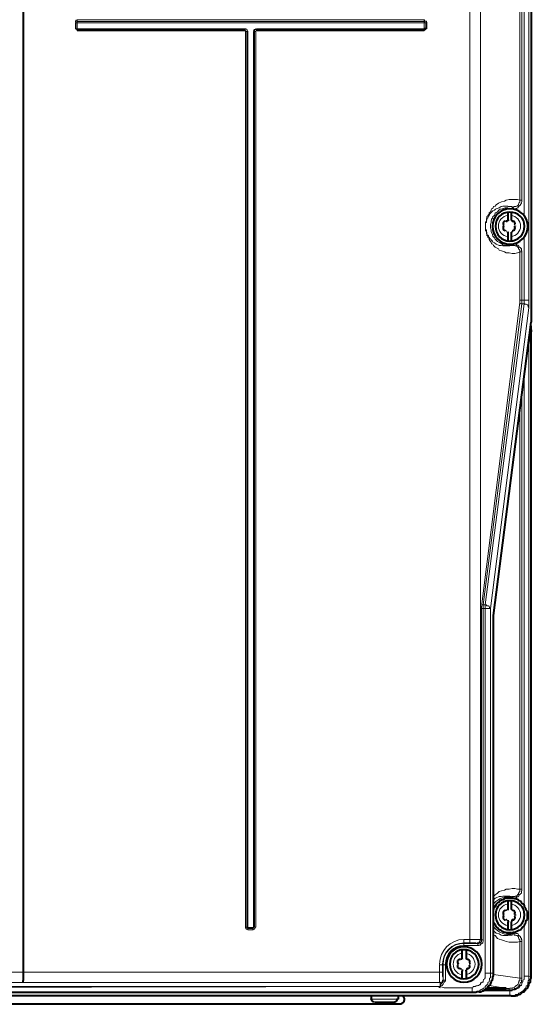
# Model space of a CAD drawing. Header units: millimetres. Extents: x 2 to 406, y 0 to 285.
# Tile 4 of 53: x 83 to 102, y 119 to 157. Entities that reach past the tile are written whole.
import ezdxf

# ---------------------------------------------------------------- set-up
doc = ezdxf.new("R2010")
doc.units = ezdxf.units.MM
doc.header["$MEASUREMENT"] = 0
doc.layers.get('0').update_dxf_attribs({"linetype": 'CONTINUOUS'})

msp = doc.modelspace()

# ---------------------------------------------------------------- linework, layer by layer
at = {"color": 0, "linetype": 'Continuous', "lineweight": 5, "true_color": 0x000007}
for p, q in [((98.285, 157.488), (98.269, 157.488)), ((98.285, 157.438), (98.285, 157.488)), ((91.352, 157.141), (91.303, 157.141)), ((91.352, 157.124), (91.352, 157.141)), ((91.385, 157.124), (91.352, 157.124)), ((91.402, 157.108), (91.385, 157.124)), ((91.402, 157.058), (91.402, 157.108)), ((98.351, 157.438), (98.285, 157.438)), ((98.351, 157.405), (98.351, 157.438)), ((98.368, 157.405), (98.351, 157.405)), ((98.368, 157.372), (98.368, 157.405)), ((91.319, 157.058), (91.303, 157.058)), ((91.419, 157.041), (91.402, 157.058)), ((101.413, 150.191), (101.33, 150.175)), ((101.462, 150.191), (101.413, 150.191)), ((101.545, 150.241), (101.462, 150.191)), ((101.677, 150.241), (101.545, 150.241)), ((100.933, 149.86), (100.916, 149.794)), ((100.999, 149.893), (100.933, 149.86)), ((101.015, 149.811), (100.949, 149.778)), ((101.015, 149.993), (100.999, 149.893)), ((101.065, 150.009), (101.015, 149.993)), ((101.032, 149.877), (101.015, 149.811)), ((101.065, 149.926), (101.032, 149.877)), ((101.115, 150.042), (101.065, 150.009)), ((101.115, 149.993), (101.065, 149.926)), ((101.164, 150.108), (101.115, 150.042)), ((101.164, 150.009), (101.115, 149.993)), ((101.214, 150.142), (101.164, 150.108)), ((101.214, 150.042), (101.164, 150.009)), ((101.297, 150.158), (101.214, 150.142)), ((101.264, 150.075), (101.214, 150.042)), ((101.313, 150.108), (101.264, 150.075)), ((101.33, 150.175), (101.297, 150.158)), ((101.379, 150.142), (101.313, 150.108)), ((101.413, 150.142), (101.379, 150.142)), ((101.512, 150.158), (101.413, 150.142)), ((101.677, 150.158), (101.512, 150.158)), ((100.867, 149.629), (100.833, 149.546)), ((100.833, 149.546), (100.833, 149.414)), ((100.883, 149.761), (100.867, 149.662)), ((100.867, 149.662), (100.867, 149.629)), ((100.916, 149.794), (100.883, 149.761)), ((100.933, 149.645), (100.916, 149.612)), ((100.916, 149.612), (100.916, 149.364)), ((100.949, 149.728), (100.933, 149.645)), ((100.949, 149.778), (100.949, 149.728)), ((100.833, 149.414), (100.867, 149.347)), ((100.867, 149.347), (100.867, 149.281)), ((100.867, 149.281), (100.916, 149.165)), ((100.916, 149.364), (100.933, 149.281)), ((100.916, 149.165), (100.933, 149.099)), ((100.933, 149.281), (100.949, 149.248)), ((100.933, 149.099), (100.999, 149.033)), ((100.949, 149.248), (100.949, 149.182)), ((100.949, 149.182), (101.015, 149.132)), ((101.015, 149.132), (101.032, 149.099)), ((101.032, 149.099), (101.065, 149.033)), ((100.999, 149.033), (101.015, 148.983)), ((101.015, 148.983), (101.065, 148.934)), ((101.065, 149.033), (101.115, 148.983)), ((101.065, 148.934), (101.115, 148.884)), ((101.115, 148.983), (101.164, 148.967)), ((101.115, 148.884), (101.214, 148.834)), ((101.164, 148.967), (101.214, 148.901)), ((101.214, 148.901), (101.264, 148.884)), ((101.214, 148.834), (101.297, 148.785)), ((101.264, 148.884), (101.313, 148.867)), ((101.297, 148.785), (101.33, 148.752)), ((101.313, 148.867), (101.379, 148.834)), ((101.33, 148.752), (101.413, 148.752)), ((101.379, 148.834), (101.413, 148.801)), ((101.413, 148.801), (101.677, 148.801)), ((101.413, 148.752), (101.462, 148.735)), ((101.462, 148.735), (101.677, 148.735))]:
    msp.add_line(p, q, dxfattribs=at)
at = {"color": 0, "linetype": 'Continuous', "lineweight": 40, "true_color": 0x000007}
for p, q in [((101.33, 149.48), (101.363, 149.496)), ((101.413, 149.662), (101.413, 149.678)), ((101.446, 149.695), (101.446, 149.662)), ((101.528, 149.695), (101.512, 149.695)), ((101.528, 149.728), (101.528, 149.695)), ((101.677, 149.695), (101.644, 149.728)), ((101.793, 149.496), (101.793, 149.48)), ((102.273, 149.48), (102.29, 149.48)), ((101.512, 149.265), (101.512, 149.248)), ((101.512, 149.248), (101.528, 149.248)), ((101.644, 149.248), (101.677, 149.248)), ((101.677, 149.248), (101.677, 149.265)), ((101.015, 123.072), (100.949, 123.022)), ((101.032, 123.105), (101.015, 123.072)), ((101.065, 123.171), (101.032, 123.105)), ((101.115, 123.221), (101.065, 123.171)), ((101.164, 123.237), (101.115, 123.221)), ((101.214, 123.303), (101.164, 123.237)), ((101.264, 123.32), (101.214, 123.303)), ((101.313, 123.336), (101.264, 123.32)), ((101.379, 123.37), (101.313, 123.336)), ((101.413, 123.403), (101.379, 123.37)), ((101.71, 123.403), (101.413, 123.403)), ((101.777, 123.37), (101.71, 123.403)), ((101.826, 123.37), (101.777, 123.37)), ((101.909, 123.336), (101.826, 123.37)), ((101.942, 123.303), (101.909, 123.336)), ((102.008, 123.287), (101.942, 123.303)), ((102.041, 123.237), (102.008, 123.287)), ((102.074, 123.188), (102.041, 123.237)), ((102.141, 123.154), (102.074, 123.188)), ((102.157, 123.088), (102.141, 123.154)), ((102.174, 123.039), (102.157, 123.088)), ((100.949, 123.022), (100.949, 122.956)), ((101.363, 122.757), (101.33, 122.774)), ((101.528, 122.956), (101.512, 122.956)), ((101.512, 122.956), (101.512, 122.939)), ((101.677, 122.956), (101.644, 122.956)), ((101.677, 122.939), (101.677, 122.956)), ((101.793, 122.774), (101.793, 122.757)), ((102.157, 122.724), (102.157, 122.757)), ((102.207, 122.989), (102.174, 123.039)), ((102.223, 122.939), (102.207, 122.989)), ((102.273, 122.89), (102.223, 122.939)), ((102.273, 122.575), (102.273, 122.89)), ((100.949, 122.476), (100.949, 122.426)), ((100.949, 122.426), (101.015, 122.393)), ((101.015, 122.393), (101.032, 122.327)), ((101.032, 122.327), (101.065, 122.277)), ((101.512, 122.542), (101.512, 122.509)), ((101.512, 122.509), (101.528, 122.509)), ((101.528, 122.509), (101.528, 122.476)), ((101.644, 122.476), (101.677, 122.509)), ((101.677, 122.509), (101.677, 122.542)), ((102.074, 122.261), (102.141, 122.311)), ((102.141, 122.311), (102.157, 122.344)), ((102.157, 122.344), (102.174, 122.41)), ((102.174, 122.41), (102.207, 122.46)), ((102.207, 122.46), (102.223, 122.542)), ((102.223, 122.542), (102.273, 122.575)), ((101.065, 122.277), (101.115, 122.261)), ((101.115, 122.261), (101.164, 122.195)), ((101.164, 122.195), (101.214, 122.178)), ((101.214, 122.178), (101.264, 122.129)), ((101.264, 122.129), (101.313, 122.095)), ((101.313, 122.095), (101.379, 122.079)), ((101.379, 122.079), (101.413, 122.079)), ((101.413, 122.079), (101.512, 122.046)), ((101.512, 122.046), (101.677, 122.046)), ((101.677, 122.046), (101.71, 122.079)), ((101.71, 122.079), (101.777, 122.079)), ((101.777, 122.079), (101.942, 122.162)), ((101.942, 122.162), (102.008, 122.178)), ((102.008, 122.178), (102.041, 122.228)), ((102.041, 122.228), (102.074, 122.261)), ((99.576, 120.821), (99.592, 120.838)), ((99.659, 121.02), (99.642, 121.02)), ((99.675, 121.037), (99.708, 121.053)), ((99.741, 121.053), (99.741, 121.037)), ((99.923, 121.037), (99.89, 121.053)), ((99.923, 121.037), (99.907, 121.037)), ((100.403, 120.821), (100.387, 120.838)), ((100.503, 120.821), (100.503, 120.838)), ((99.642, 120.672), (99.659, 120.689)), ((99.741, 120.639), (99.741, 120.573)), ((99.89, 120.573), (99.89, 120.606)), ((99.89, 120.606), (99.923, 120.606)), ((99.923, 120.606), (99.923, 120.639)), ((96.217, 119.514), (96.2, 119.514))]:
    msp.add_line(p, q, dxfattribs=at)
at = {"color": 0, "linetype": 'Continuous', "lineweight": 5, "true_color": 0x000007}
for points in [[(102.323, 146.617), (102.323, 184.111)], [(100.039, 121.665), (100.039, 183.449)], [(100.453, 121.798), (100.453, 183.052)], [(102.141, 149.877), (102.141, 181)], [(101.975, 180.372), (101.975, 150.489)], [(102.058, 180.372), (102.058, 150.489)], [(84.8, 157.372), (84.8, 157.488)], [(84.8, 157.488), (98.269, 157.488)], [(98.269, 157.372), (98.269, 157.488)], [(84.734, 157.141), (84.734, 157.372)], [(84.8, 157.372), (84.734, 157.372)], [(84.734, 157.141), (84.8, 157.141)], [(84.75, 157.141), (84.75, 157.372)], [(84.8, 157.422), (98.269, 157.422)], [(84.8, 157.141), (84.8, 157.372)], [(84.8, 157.372), (98.269, 157.372)], [(84.8, 157.141), (84.8, 157.058)], [(91.303, 157.141), (84.8, 157.141)], [(91.303, 157.108), (84.8, 157.108)], [(91.303, 157.058), (91.303, 157.141)], [(98.269, 157.141), (91.766, 157.141)], [(91.766, 157.141), (91.766, 157.058)], [(98.269, 157.108), (91.766, 157.108)], [(98.269, 157.372), (98.368, 157.372)], [(98.269, 157.372), (98.269, 157.141)], [(98.368, 157.141), (98.269, 157.141)], [(98.269, 157.058), (98.269, 157.141)], [(98.335, 157.372), (98.335, 157.141)], [(98.368, 157.372), (98.368, 157.141)], [(91.303, 157.058), (84.8, 157.058)], [(91.336, 157.041), (91.419, 157.041)], [(91.336, 122.277), (91.336, 157.041)], [(91.385, 122.277), (91.385, 157.041)], [(91.419, 122.277), (91.419, 157.041)], [(91.65, 157.041), (91.733, 157.041)], [(91.65, 157.041), (91.65, 122.277)], [(91.683, 157.041), (91.683, 122.277)], [(91.733, 157.041), (91.733, 122.277)], [(98.269, 157.058), (91.766, 157.058)], [(101.975, 148.487), (101.892, 148.454), (101.777, 148.421), (101.677, 148.421), (101.561, 148.454), (101.446, 148.454), (101.379, 148.487), (101.264, 148.52), (101.181, 148.553), (101.148, 148.603), (101.015, 148.669), (100.949, 148.735), (100.933, 148.785), (100.883, 148.801), (100.867, 148.867), (100.833, 148.884), (100.784, 148.967), (100.784, 148.983), (100.767, 149.033), (100.734, 149.049), (100.734, 149.099), (100.701, 149.116), (100.701, 149.165), (100.685, 149.182), (100.685, 149.281), (100.651, 149.314), (100.651, 149.645), (100.685, 149.662), (100.685, 149.778), (100.701, 149.778), (100.701, 149.86), (100.734, 149.877), (100.734, 149.893), (100.767, 149.926), (100.784, 149.943), (100.784, 150.009), (100.833, 150.042), (100.867, 150.108), (100.883, 150.158), (100.933, 150.175), (100.949, 150.241), (101.015, 150.257), (101.065, 150.307), (101.148, 150.373), (101.264, 150.423), (101.379, 150.456), (101.446, 150.489)], [(101.677, 148.735), (101.595, 148.719), (101.313, 148.719), (101.247, 148.735), (101.181, 148.735), (101.065, 148.785), (100.999, 148.834), (100.933, 148.867), (100.916, 148.901), (100.883, 148.934), (100.867, 148.967), (100.833, 148.983), (100.8, 149.016), (100.8, 149.033), (100.784, 149.049), (100.767, 149.099), (100.767, 149.116), (100.734, 149.116), (100.734, 149.132), (100.701, 149.165), (100.701, 149.231), (100.685, 149.248), (100.685, 149.347), (100.651, 149.347), (100.651, 149.629), (100.685, 149.629), (100.685, 149.695), (100.701, 149.728), (100.701, 149.778), (100.734, 149.794), (100.734, 149.811), (100.767, 149.86), (100.767, 149.877), (100.8, 149.926), (100.8, 149.943), (100.833, 149.993), (100.867, 150.009), (100.933, 150.075), (100.999, 150.108), (101.032, 150.142), (101.065, 150.158), (101.181, 150.191), (101.247, 150.241)], [(101.247, 150.241), (101.313, 150.257), (101.512, 150.257), (101.595, 150.241), (101.677, 150.241)], [(101.446, 150.489), (101.561, 150.522), (101.892, 150.522), (101.975, 150.489)], [(102.058, 150.489), (102.058, 150.423), (102.041, 150.406), (102.041, 150.373), (102.008, 150.324), (102.008, 150.307), (101.975, 150.29), (101.925, 150.241), (101.909, 150.191), (101.892, 150.191), (101.843, 150.175), (101.826, 150.175), (101.793, 150.158), (101.677, 150.158)], [(101.975, 150.489), (101.975, 150.406), (101.942, 150.39), (101.942, 150.373), (101.925, 150.324), (101.925, 150.307), (101.909, 150.307), (101.909, 150.29), (101.892, 150.29), (101.892, 150.257), (101.843, 150.257), (101.826, 150.241), (101.76, 150.241), (101.71, 150.191), (101.694, 150.191), (101.677, 150.241)], [(101.677, 150.241), (101.677, 150.158)], [(101.975, 150.489), (102.058, 150.489)], [(102.141, 146.617), (102.141, 149.099)], [(101.677, 148.801), (101.777, 148.801), (101.793, 148.785), (101.843, 148.785), (101.843, 148.752), (101.909, 148.752), (101.909, 148.735), (101.925, 148.735), (101.925, 148.719), (101.942, 148.719), (101.942, 148.669), (101.975, 148.669), (101.975, 148.652), (102.008, 148.652), (102.008, 148.636), (102.041, 148.603), (102.041, 148.52), (102.058, 148.52), (102.058, 148.487)], [(101.677, 148.735), (101.677, 148.801)], [(101.677, 148.735), (101.793, 148.735), (101.793, 148.719), (101.843, 148.719), (101.925, 148.636), (101.925, 148.603), (101.942, 148.603), (101.942, 148.586), (101.975, 148.553), (101.975, 148.487)], [(101.975, 148.487), (102.058, 148.487)], [(101.975, 148.487), (101.975, 146.518)], [(102.058, 148.487), (102.058, 146.468)], [(101.975, 146.518), (100.503, 134.82)], [(102.058, 146.468), (100.552, 134.787)], [(100.635, 134.787), (102.141, 146.468)], [(101.975, 146.617), (102.323, 146.617)], [(101.975, 146.518), (101.975, 146.485), (102.008, 146.485), (102.008, 146.468), (102.058, 146.468)], [(102.058, 146.468), (102.141, 146.468)], [(102.141, 146.468), (102.141, 146.617)], [(102.141, 146.468), (102.174, 146.468), (102.174, 146.452), (102.223, 146.452), (102.273, 146.435), (102.29, 146.435), (102.29, 146.386), (102.306, 146.386), (102.306, 146.336), (102.323, 146.336), (102.323, 146.319)], [(102.323, 146.319), (102.323, 146.617)], [(100.833, 134.638), (102.323, 146.319)], [(100.949, 134.373), (102.422, 145.79)], [(102.422, 145.376), (102.323, 144.896)], [(102.323, 144.896), (102.323, 144.847), (102.306, 144.847), (102.306, 144.814), (102.29, 144.814)], [(102.323, 144.896), (102.323, 144.929), (102.306, 144.929)], [(102.323, 120.375), (102.323, 144.896)], [(102.141, 123.105), (102.141, 143.672)], [(102.058, 142.96), (102.058, 123.75)], [(101.975, 142.431), (101.975, 123.75)], [(100.503, 134.82), (100.503, 134.737), (100.486, 134.737), (100.486, 134.638)], [(100.486, 134.638), (100.833, 134.638)], [(100.486, 134.638), (100.486, 121.781)], [(100.503, 134.82), (100.503, 134.803), (100.536, 134.787), (100.552, 134.787)], [(100.635, 134.787), (100.552, 134.787)], [(100.552, 134.787), (100.552, 134.638)], [(100.552, 134.638), (100.552, 121.781)], [(100.635, 134.787), (100.685, 134.787), (100.685, 134.753), (100.767, 134.753), (100.767, 134.737), (100.784, 134.737), (100.8, 134.687), (100.8, 134.671), (100.833, 134.671), (100.833, 134.638)], [(100.635, 120.49), (100.635, 134.787)], [(100.833, 120.49), (100.833, 134.638)], [(100.949, 134.373), (100.949, 134.373)], [(100.949, 134.356), (100.949, 134.373)], [(100.949, 134.158), (100.949, 134.356)], [(100.949, 134.158), (100.949, 134.158)], [(100.949, 120.49), (100.949, 134.158)], [(101.975, 123.75), (101.892, 123.75), (101.777, 123.783), (101.677, 123.783), (101.561, 123.75), (101.446, 123.75), (101.379, 123.717), (101.264, 123.684), (101.181, 123.667), (101.115, 123.601), (101.065, 123.552), (101.015, 123.535), (100.949, 123.469), (100.949, 123.452)], [(101.677, 123.469), (101.595, 123.485), (101.313, 123.485), (101.247, 123.469), (101.181, 123.469), (101.065, 123.419), (101.015, 123.403), (100.999, 123.37), (100.949, 123.336)], [(102.058, 123.75), (102.058, 123.684), (102.041, 123.684), (102.041, 123.601), (102.008, 123.568), (102.008, 123.552), (101.975, 123.552), (101.975, 123.535), (101.942, 123.535), (101.942, 123.485), (101.925, 123.485), (101.925, 123.469), (101.909, 123.469), (101.909, 123.452), (101.843, 123.452), (101.843, 123.419), (101.793, 123.419), (101.777, 123.403), (101.677, 123.403)], [(101.975, 123.75), (101.975, 123.667), (101.942, 123.618), (101.942, 123.601), (101.925, 123.601), (101.925, 123.568), (101.909, 123.552), (101.843, 123.485), (101.793, 123.485), (101.793, 123.469), (101.677, 123.469)], [(101.677, 123.469), (101.677, 123.403)], [(101.975, 123.75), (102.058, 123.75)], [(102.141, 120.375), (102.141, 122.327)], [(91.336, 122.277), (91.419, 122.277)], [(91.634, 122.261), (91.419, 122.261)], [(91.419, 122.178), (91.419, 122.261)], [(91.634, 122.228), (91.419, 122.228)], [(91.634, 122.178), (91.419, 122.178)], [(91.634, 122.261), (91.634, 122.178)], [(91.733, 122.277), (91.65, 122.277)], [(100.949, 122.129), (100.999, 122.095), (101.015, 122.079), (101.065, 122.046), (101.181, 122.013), (101.247, 121.963)], [(100.949, 122.013), (100.949, 121.963), (101.015, 121.947), (101.115, 121.831), (101.181, 121.814), (101.264, 121.781), (101.379, 121.748), (101.446, 121.715)], [(101.247, 121.963), (101.313, 121.947), (101.512, 121.947), (101.595, 121.963), (101.677, 121.963)], [(101.677, 122.046), (101.793, 122.046), (101.826, 122.029), (101.892, 122.029), (101.909, 122.013), (101.925, 121.963), (101.975, 121.93), (102.008, 121.897), (102.008, 121.88), (102.041, 121.831), (102.041, 121.798), (102.058, 121.781), (102.058, 121.715)], [(101.677, 121.963), (101.677, 122.046)], [(101.677, 121.963), (101.694, 122.013), (101.76, 122.013), (101.76, 121.963), (101.826, 121.963), (101.843, 121.947), (101.892, 121.947), (101.892, 121.93), (101.909, 121.93), (101.909, 121.897), (101.925, 121.897), (101.925, 121.88), (101.942, 121.831), (101.942, 121.814), (101.975, 121.798), (101.975, 121.715)], [(99.808, 121.798), (100.056, 121.798)], [(99.808, 121.798), (99.808, 121.566)], [(99.808, 121.665), (100.056, 121.665)], [(100.354, 121.649), (99.808, 121.649)], [(100.354, 121.566), (99.808, 121.566)], [(100.056, 121.798), (100.172, 121.798)], [(100.056, 121.665), (100.105, 121.665)], [(100.105, 121.665), (100.122, 121.665)], [(100.122, 121.665), (100.155, 121.665)], [(100.155, 121.665), (100.172, 121.665)], [(100.172, 121.798), (100.188, 121.798)], [(100.172, 121.665), (100.188, 121.665)], [(100.188, 121.798), (100.254, 121.798)], [(100.188, 121.665), (100.238, 121.665)], [(100.238, 121.665), (100.254, 121.665)], [(100.254, 121.798), (100.304, 121.798)], [(100.254, 121.665), (100.271, 121.665), (100.271, 121.649), (100.304, 121.649)], [(100.304, 121.798), (100.354, 121.798)], [(100.453, 121.798), (100.453, 121.781), (100.42, 121.748), (100.42, 121.715), (100.403, 121.698), (100.387, 121.665), (100.32, 121.665), (100.32, 121.649), (100.304, 121.649)], [(100.304, 121.649), (100.354, 121.649)], [(100.354, 121.798), (100.387, 121.798)], [(100.552, 121.781), (100.552, 121.715), (100.536, 121.698), (100.536, 121.665), (100.486, 121.632), (100.453, 121.632), (100.453, 121.583), (100.387, 121.583), (100.387, 121.566), (100.354, 121.566)], [(100.486, 121.781), (100.486, 121.698), (100.453, 121.698), (100.453, 121.665), (100.403, 121.665), (100.403, 121.649), (100.354, 121.649)], [(100.354, 121.649), (100.354, 121.566)], [(100.387, 121.798), (100.387, 121.798)], [(100.387, 121.798), (100.453, 121.798)], [(100.453, 121.798), (100.486, 121.781)], [(100.486, 121.781), (100.552, 121.781)], [(101.446, 121.715), (101.561, 121.698), (101.892, 121.698), (101.975, 121.715)], [(101.975, 121.715), (102.058, 121.715)], [(101.975, 121.715), (101.975, 120.292)], [(102.058, 121.715), (102.058, 120.292)], [(98.864, 120.821), (99.096, 120.821)], [(98.864, 120.49), (98.864, 120.821)], [(98.98, 120.507), (98.98, 120.821)], [(98.997, 120.821), (98.997, 120.226)], [(99.096, 120.821), (99.096, 120.226)], [(73.085, 120.524), (82.715, 120.524)], [(82.715, 120.524), (98.98, 120.524)], [(98.864, 120.391), (98.864, 120.49)], [(98.864, 120.308), (98.864, 120.391)], [(98.98, 120.49), (98.98, 120.507)], [(98.98, 120.441), (98.98, 120.49)], [(98.98, 120.391), (98.98, 120.441)], [(98.98, 120.375), (98.98, 120.391)], [(98.98, 120.358), (98.98, 120.375)], [(100.122, 119.928), (100.155, 119.928), (100.172, 119.978), (100.254, 119.978), (100.271, 119.994), (100.32, 119.994), (100.354, 120.011), (100.387, 120.011), (100.403, 120.044), (100.42, 120.044), (100.453, 120.06), (100.453, 120.11), (100.486, 120.11), (100.503, 120.126), (100.503, 120.143), (100.536, 120.143), (100.552, 120.16), (100.552, 120.193), (100.569, 120.226), (100.569, 120.242), (100.618, 120.275), (100.618, 120.292), (100.635, 120.308), (100.635, 120.49)], [(100.122, 119.746), (100.155, 119.746), (100.172, 119.762), (100.304, 119.762), (100.32, 119.779), (100.387, 119.779), (100.403, 119.812), (100.42, 119.812), (100.453, 119.845), (100.486, 119.862), (100.503, 119.862), (100.552, 119.895), (100.569, 119.911), (100.618, 119.928), (100.635, 119.928), (100.635, 119.978), (100.701, 120.044), (100.734, 120.06), (100.734, 120.126), (100.767, 120.143), (100.784, 120.16), (100.784, 120.193), (100.8, 120.226), (100.8, 120.292), (100.833, 120.308), (100.833, 120.49)], [(100.403, 119.762), (100.453, 119.762), (100.486, 119.779), (100.503, 119.779), (100.552, 119.812), (100.569, 119.845), (100.618, 119.845), (100.651, 119.895), (100.685, 119.895), (100.701, 119.911), (100.734, 119.928), (100.767, 119.978), (100.784, 119.994), (100.784, 120.011), (100.867, 120.11), (100.867, 120.126), (100.883, 120.143), (100.883, 120.193), (100.916, 120.226), (100.916, 120.242), (100.933, 120.275), (100.933, 120.391), (100.949, 120.424), (100.949, 120.49)], [(100.635, 120.49), (100.833, 120.49)], [(100.949, 120.49), (100.833, 120.49)], [(100.949, 120.49), (100.949, 120.49)], [(100.949, 120.441), (101.975, 120.292)], [(101.595, 119.812), (101.677, 119.812), (101.694, 119.845), (101.777, 119.845), (101.793, 119.862), (101.826, 119.862), (101.843, 119.895), (101.892, 119.895), (101.892, 119.911), (101.909, 119.911), (101.925, 119.928), (101.942, 119.928), (101.975, 119.978), (101.975, 119.994), (102.008, 120.011), (102.041, 120.011), (102.041, 120.044), (102.058, 120.06), (102.058, 120.11), (102.074, 120.126), (102.074, 120.143), (102.091, 120.16), (102.091, 120.226), (102.141, 120.242), (102.141, 120.375)], [(101.595, 119.614), (101.694, 119.614), (101.71, 119.63), (101.777, 119.63), (101.826, 119.663), (101.892, 119.663), (101.909, 119.68), (101.925, 119.713), (101.942, 119.713), (102.008, 119.746), (102.041, 119.762), (102.058, 119.762), (102.141, 119.845), (102.141, 119.862), (102.207, 119.928), (102.223, 119.978), (102.223, 119.994), (102.273, 120.011), (102.273, 120.044), (102.29, 120.06), (102.29, 120.126), (102.306, 120.143), (102.306, 120.193), (102.323, 120.226), (102.323, 120.375)], [(102.141, 120.375), (102.323, 120.375)], [(102.323, 120.375), (102.422, 120.358)], [(73.085, 120.126), (82.699, 120.126)], [(98.881, 120.126), (73.085, 120.126)], [(82.699, 120.126), (98.864, 120.126)], [(98.864, 120.292), (98.864, 120.308)], [(98.864, 120.242), (98.864, 120.292)], [(98.864, 120.126), (98.914, 120.126), (98.914, 120.143), (98.964, 120.143), (98.964, 120.16), (98.98, 120.16), (98.98, 120.226), (98.997, 120.226), (98.997, 120.242)], [(98.864, 120.226), (98.864, 120.242)], [(98.864, 120.193), (98.864, 120.226)], [(99.096, 120.226), (99.096, 120.193), (99.046, 120.143), (99.03, 120.11), (98.997, 120.06), (98.964, 120.011), (98.914, 119.994), (98.898, 119.994), (98.864, 119.928)], [(98.864, 120.16), (98.864, 120.193)], [(98.864, 120.143), (98.864, 120.16)], [(98.864, 120.126), (98.864, 120.143)], [(98.881, 120.126), (98.864, 120.126)], [(98.881, 120.126), (98.914, 120.126), (98.964, 120.143), (98.98, 120.16), (98.98, 120.193), (98.997, 120.193), (98.997, 120.242)], [(98.881, 120.044), (98.881, 120.126)], [(98.964, 120.11), (98.914, 120.06), (98.914, 120.044), (98.898, 120.011), (98.898, 119.994), (98.881, 119.978)], [(98.881, 120.011), (98.881, 120.044)], [(98.881, 120.011), (98.881, 120.011)], [(98.881, 119.994), (98.881, 120.011)], [(98.881, 119.978), (98.881, 119.994)], [(98.997, 120.226), (98.997, 120.16), (98.98, 120.16), (98.98, 120.126), (98.964, 120.11)], [(98.997, 120.308), (98.98, 120.358)], [(98.997, 120.292), (98.997, 120.308)], [(98.997, 120.242), (98.997, 120.292)], [(98.997, 120.242), (98.997, 120.259)], [(98.997, 120.226), (98.997, 120.242)], [(98.997, 120.226), (99.096, 120.226)], [(100.784, 120.011), (101.413, 119.911)], [(102.058, 120.292), (102.058, 120.242), (102.041, 120.226), (102.041, 120.143), (102.008, 120.126), (102.008, 120.11), (101.975, 120.06), (101.975, 120.044), (101.909, 119.978), (101.892, 119.928), (101.843, 119.928), (101.826, 119.911), (101.826, 119.895), (101.777, 119.895), (101.76, 119.862), (101.694, 119.862), (101.694, 119.845), (101.561, 119.845)], [(101.975, 120.292), (101.975, 120.193), (101.942, 120.193), (101.942, 120.126), (101.925, 120.126), (101.925, 120.11), (101.909, 120.06), (101.892, 120.044), (101.843, 120.011), (101.843, 119.994), (101.826, 119.994), (101.793, 119.978), (101.777, 119.978), (101.76, 119.928), (101.71, 119.928), (101.694, 119.911), (101.595, 119.911), (101.561, 119.895)], [(101.975, 120.292), (102.058, 120.292)], [(70.372, 119.614), (101.595, 119.614)], [(71.828, 119.928), (98.881, 119.978)], [(71.828, 119.746), (100.122, 119.746)], [(98.881, 119.978), (73.052, 119.978)], [(95.059, 119.978), (95.042, 119.978)], [(98.881, 119.978), (99.046, 119.928)], [(99.046, 119.928), (100.122, 119.928)], [(100.122, 119.928), (100.122, 119.746)], [(100.155, 119.746), (100.122, 119.746)], [(100.552, 119.812), (101.595, 119.812)], [(101.561, 119.845), (100.569, 119.845)], [(101.561, 119.895), (100.685, 119.895)], [(101.446, 119.911), (101.561, 119.895)], [(101.561, 119.895), (101.561, 119.845)], [(101.595, 119.812), (101.595, 119.614)], [(101.595, 119.614), (101.644, 119.614)], [(96.217, 119.481), (97.276, 119.481)]]:
    msp.add_lwpolyline(points, dxfattribs=at)
at = {"color": 0, "linetype": 'Continuous', "lineweight": 40, "true_color": 0x000007}
for points in [[(102.422, 184.177), (102.422, 145.79)], [(82.715, 183.052), (82.715, 120.226), (82.699, 120.193), (82.699, 120.126)], [(101.528, 149.728), (101.528, 150.042)], [(101.644, 150.042), (101.644, 149.728)], [(101.528, 148.901), (101.528, 149.248)], [(101.644, 149.248), (101.644, 148.901)], [(100.949, 134.373), (102.422, 145.757)], [(102.389, 145.707), (102.422, 145.376)], [(102.422, 145.79), (102.422, 145.757)], [(102.422, 145.376), (102.422, 145.409), (102.389, 145.409), (102.389, 145.426), (102.356, 145.426)], [(102.422, 145.376), (102.405, 145.376)], [(102.422, 145.376), (102.405, 145.376)], [(102.422, 120.358), (102.422, 145.376)], [(100.949, 134.158), (100.949, 134.373)], [(100.949, 120.49), (100.949, 134.158)], [(101.528, 122.956), (101.528, 123.303)], [(101.644, 123.303), (101.644, 122.956)], [(101.528, 122.162), (101.528, 122.476)], [(101.644, 122.476), (101.644, 122.162)], [(99.741, 121.053), (99.741, 121.401)], [(99.89, 121.401), (99.89, 121.053)], [(99.741, 120.275), (99.741, 120.573)], [(99.89, 120.573), (99.89, 120.275)], [(100.403, 119.762), (100.453, 119.762), (100.486, 119.779), (100.503, 119.779), (100.536, 119.812), (100.552, 119.812), (100.618, 119.845), (100.635, 119.862), (100.651, 119.862), (100.701, 119.911), (100.734, 119.928), (100.734, 119.978), (100.767, 119.994), (100.784, 119.994), (100.833, 120.044), (100.833, 120.06), (100.867, 120.126), (100.867, 120.143), (100.883, 120.16), (100.883, 120.193), (100.916, 120.226), (100.916, 120.242), (100.933, 120.275), (100.933, 120.375), (100.949, 120.391), (100.949, 120.49)], [(101.644, 119.614), (101.793, 119.614), (101.826, 119.63), (101.892, 119.63), (101.925, 119.663), (101.942, 119.663), (101.975, 119.68), (102.008, 119.68), (102.041, 119.713), (102.074, 119.746), (102.091, 119.762), (102.141, 119.762), (102.157, 119.779), (102.174, 119.812), (102.207, 119.845), (102.207, 119.862), (102.223, 119.895), (102.273, 119.911), (102.29, 119.928), (102.306, 119.978), (102.306, 119.994), (102.323, 120.011), (102.323, 120.06), (102.356, 120.11), (102.356, 120.126), (102.389, 120.143), (102.389, 120.242), (102.422, 120.292), (102.422, 120.358)], [(101.644, 119.614), (70.289, 119.614)], [(100.155, 119.746), (71.811, 119.746)], [(96.217, 119.481), (96.217, 119.614)], [(97.276, 119.481), (97.276, 119.614)], [(98.864, 119.928), (98.881, 119.978)], [(100.155, 119.746), (100.138, 119.746)], [(100.155, 119.746), (100.138, 119.746)], [(100.172, 119.746), (100.155, 119.746)], [(100.188, 119.746), (100.172, 119.746)], [(100.238, 119.746), (100.188, 119.746)], [(100.188, 119.746), (100.188, 119.746)], [(100.271, 119.746), (100.238, 119.746)], [(100.32, 119.762), (100.271, 119.746)], [(100.403, 119.762), (100.32, 119.762)], [(100.701, 119.911), (100.734, 119.911)], [(100.734, 119.911), (100.701, 119.911)], [(100.734, 119.911), (100.767, 119.911)], [(100.767, 119.911), (100.734, 119.911)], [(100.767, 119.911), (100.784, 119.911)], [(100.8, 119.911), (100.767, 119.911)], [(100.784, 119.911), (100.8, 119.911)], [(100.8, 119.911), (100.867, 119.911)], [(100.833, 119.911), (100.8, 119.911)], [(100.867, 119.911), (100.833, 119.911)], [(100.867, 119.911), (100.883, 119.911)], [(100.916, 119.911), (100.867, 119.911)], [(100.883, 119.911), (100.933, 119.911)], [(100.949, 119.911), (100.916, 119.911)], [(100.933, 119.911), (100.999, 119.911)], [(100.999, 119.911), (100.949, 119.911)], [(100.999, 119.911), (101.015, 119.911)], [(101.032, 119.911), (100.999, 119.911)], [(101.015, 119.911), (101.065, 119.911)], [(101.082, 119.911), (101.032, 119.911)], [(101.065, 119.911), (101.115, 119.911)], [(101.115, 119.911), (101.082, 119.911)], [(101.164, 119.911), (101.115, 119.911)], [(101.115, 119.911), (101.148, 119.911)], [(101.148, 119.911), (101.181, 119.911)], [(101.181, 119.911), (101.164, 119.911)], [(101.247, 119.911), (101.181, 119.911)], [(101.181, 119.911), (101.214, 119.911)], [(101.214, 119.911), (101.264, 119.911)], [(101.264, 119.911), (101.247, 119.911)], [(101.313, 119.911), (101.264, 119.911)], [(101.264, 119.911), (101.297, 119.911)], [(101.297, 119.911), (101.313, 119.911)], [(101.33, 119.911), (101.313, 119.911)], [(101.313, 119.911), (101.379, 119.911)], [(101.379, 119.911), (101.33, 119.911)], [(101.396, 119.911), (101.379, 119.911)], [(101.379, 119.911), (101.396, 119.911)], [(101.413, 119.911), (101.396, 119.911)], [(101.396, 119.911), (101.413, 119.911)], [(101.446, 119.911), (101.413, 119.911)], [(101.413, 119.911), (101.446, 119.911)], [(101.446, 119.911), (101.429, 119.911)], [(101.446, 119.911), (101.429, 119.911)], [(101.446, 119.911), (101.429, 119.911)], [(101.446, 119.911), (101.429, 119.911)], [(97.359, 119.283), (80.746, 119.283)], [(96.333, 119.365), (97.144, 119.365)]]:
    msp.add_lwpolyline(points, dxfattribs=at)
at = {"color": 0, "linetype": 'Continuous', "lineweight": 5, "true_color": 0x000007}
for points in [[(84.8, 157.488), (84.75, 157.488), (84.734, 157.438), (84.734, 157.405)], [(84.734, 157.174), (84.734, 157.124), (84.75, 157.108), (84.8, 157.108)], [(84.8, 157.422), (84.75, 157.422), (84.75, 157.422), (84.75, 157.372)], [(84.75, 157.174), (84.75, 157.141), (84.75, 157.124), (84.8, 157.124)], [(91.336, 157.058), (91.336, 157.108), (91.319, 157.108), (91.303, 157.108)], [(91.733, 157.141), (91.7, 157.141), (91.65, 157.108), (91.65, 157.058)], [(91.733, 157.108), (91.7, 157.108), (91.683, 157.108), (91.683, 157.058)], [(98.236, 157.074), (98.285, 157.074), (98.335, 157.124), (98.335, 157.174)], [(98.302, 157.372), (98.302, 157.422), (98.285, 157.422), (98.269, 157.422)], [(98.269, 157.124), (98.285, 157.124), (98.302, 157.141), (98.302, 157.174)], [(91.336, 122.277), (91.336, 122.244), (91.352, 122.195), (91.419, 122.195)], [(91.385, 122.277), (91.385, 122.261), (91.385, 122.244), (91.419, 122.244)], [(91.617, 122.244), (91.634, 122.244), (91.65, 122.261), (91.65, 122.277)], [(99.808, 121.798), (99.278, 121.798), (98.864, 121.367), (98.864, 120.838)], [(99.808, 121.665), (99.344, 121.665), (98.98, 121.301), (98.98, 120.838)], [(99.808, 121.649), (99.361, 121.649), (98.997, 121.285), (98.997, 120.838)], [(99.791, 121.566), (99.41, 121.566), (99.096, 121.252), (99.096, 120.838)]]:
    msp.add_open_spline(points, degree=3, dxfattribs=at)
at = {"color": 0, "linetype": 'Continuous', "lineweight": 40, "true_color": 0x000007}
for points, knots in [([(102.29, 149.48), (102.29, 149.099), (101.975, 148.785), (101.595, 148.785), (101.595, 148.785), (101.214, 148.785), (100.916, 149.099), (100.916, 149.48), (100.916, 149.48), (100.916, 149.86), (101.214, 150.158), (101.595, 150.158), (101.595, 150.158), (101.975, 150.158), (102.29, 149.86), (102.29, 149.48)], [0, 0, 0, 0, 0.0625, 0.0625, 0.0625, 0.0625, 0.125, 0.125, 0.125, 0.125, 0.1875, 0.1875, 0.1875, 0.1875, 1, 1, 1, 1]), ([(102.157, 149.48), (102.157, 149.165), (101.909, 148.901), (101.595, 148.901), (101.595, 148.901), (101.264, 148.901), (101.032, 149.165), (101.032, 149.48), (101.032, 149.48), (101.032, 149.794), (101.264, 150.026), (101.595, 150.026), (101.595, 150.026), (101.909, 150.026), (102.157, 149.794), (102.157, 149.48)], [0, 0, 0, 0, 0.0625, 0.0625, 0.0625, 0.0625, 0.125, 0.125, 0.125, 0.125, 0.1875, 0.1875, 0.1875, 0.1875, 1, 1, 1, 1]), ([(101.413, 149.678), (101.363, 149.662), (101.33, 149.645), (101.33, 149.579), (101.33, 149.579), (101.33, 149.562), (101.33, 149.546), (101.363, 149.546)], [0, 0, 0, 0, 0.125, 0.125, 0.125, 0.125, 1, 1, 1, 1]), ([(101.33, 149.48), (101.33, 149.463), (101.33, 149.43), (101.33, 149.414), (101.33, 149.414), (101.33, 149.364), (101.363, 149.314), (101.413, 149.314), (101.413, 149.314), (101.413, 149.314), (101.413, 149.314), (101.413, 149.331)], [0, 0, 0, 0, 0.083333, 0.083333, 0.083333, 0.083333, 0.166667, 0.166667, 0.166667, 0.166667, 1, 1, 1, 1]), ([(101.677, 149.711), (101.677, 149.695), (101.677, 149.662), (101.694, 149.662), (101.694, 149.662), (101.694, 149.662), (101.694, 149.695), (101.71, 149.695)], [0, 0, 0, 0, 0.125, 0.125, 0.125, 0.125, 1, 1, 1, 1]), ([(101.76, 149.546), (101.777, 149.546), (101.793, 149.562), (101.793, 149.579), (101.793, 149.579), (101.793, 149.645), (101.76, 149.662), (101.71, 149.662), (101.71, 149.662), (101.71, 149.662), (101.71, 149.662), (101.694, 149.662)], [0, 0, 0, 0, 0.083333, 0.083333, 0.083333, 0.083333, 0.166667, 0.166667, 0.166667, 0.166667, 1, 1, 1, 1]), ([(101.71, 149.331), (101.71, 149.314), (101.71, 149.314), (101.71, 149.314), (101.71, 149.314), (101.76, 149.314), (101.793, 149.364), (101.793, 149.414), (101.793, 149.414), (101.793, 149.43), (101.777, 149.463), (101.777, 149.48)], [0, 0, 0, 0, 0.083333, 0.083333, 0.083333, 0.083333, 0.166667, 0.166667, 0.166667, 0.166667, 1, 1, 1, 1]), ([(101.71, 149.281), (101.694, 149.281), (101.694, 149.281), (101.694, 149.281), (101.694, 149.281), (101.677, 149.281), (101.677, 149.281), (101.677, 149.281)], [0, 0, 0, 0, 0.125, 0.125, 0.125, 0.125, 1, 1, 1, 1]), ([(102.157, 122.757), (102.157, 122.426), (101.909, 122.178), (101.595, 122.178), (101.595, 122.178), (101.264, 122.178), (101.032, 122.426), (101.032, 122.757), (101.032, 122.757), (101.032, 123.072), (101.264, 123.303), (101.595, 123.303), (101.595, 123.303), (101.909, 123.303), (102.157, 123.072), (102.157, 122.757)], [0, 0, 0, 0, 0.0625, 0.0625, 0.0625, 0.0625, 0.125, 0.125, 0.125, 0.125, 0.1875, 0.1875, 0.1875, 0.1875, 1, 1, 1, 1]), ([(101.413, 122.923), (101.363, 122.923), (101.33, 122.873), (101.33, 122.84), (101.33, 122.84), (101.33, 122.807), (101.33, 122.79), (101.33, 122.774)], [0, 0, 0, 0, 0.125, 0.125, 0.125, 0.125, 1, 1, 1, 1]), ([(101.363, 122.708), (101.33, 122.708), (101.33, 122.691), (101.33, 122.642), (101.33, 122.642), (101.33, 122.608), (101.363, 122.559), (101.413, 122.559), (101.413, 122.559), (101.413, 122.559), (101.413, 122.559), (101.413, 122.575)], [0, 0, 0, 0, 0.083333, 0.083333, 0.083333, 0.083333, 0.166667, 0.166667, 0.166667, 0.166667, 1, 1, 1, 1]), ([(101.446, 122.956), (101.446, 122.939), (101.446, 122.939), (101.446, 122.939), (101.446, 122.939), (101.462, 122.939), (101.462, 122.956), (101.462, 122.956)], [0, 0, 0, 0, 0.125, 0.125, 0.125, 0.125, 1, 1, 1, 1]), ([(101.677, 122.956), (101.677, 122.956), (101.677, 122.939), (101.694, 122.939), (101.694, 122.939), (101.694, 122.939), (101.694, 122.939), (101.71, 122.956)], [0, 0, 0, 0, 0.125, 0.125, 0.125, 0.125, 1, 1, 1, 1]), ([(101.694, 122.575), (101.71, 122.559), (101.71, 122.559), (101.71, 122.559), (101.71, 122.559), (101.76, 122.559), (101.793, 122.608), (101.793, 122.642), (101.793, 122.642), (101.793, 122.691), (101.777, 122.708), (101.76, 122.708)], [0, 0, 0, 0, 0.083333, 0.083333, 0.083333, 0.083333, 0.166667, 0.166667, 0.166667, 0.166667, 1, 1, 1, 1]), ([(101.777, 122.774), (101.777, 122.79), (101.793, 122.807), (101.793, 122.84), (101.793, 122.84), (101.793, 122.873), (101.76, 122.923), (101.71, 122.923)], [0, 0, 0, 0, 0.125, 0.125, 0.125, 0.125, 1, 1, 1, 1]), ([(101.71, 122.559), (101.694, 122.559), (101.694, 122.559), (101.694, 122.559), (101.694, 122.559), (101.677, 122.559), (101.677, 122.559), (101.677, 122.542)], [0, 0, 0, 0, 0.125, 0.125, 0.125, 0.125, 1, 1, 1, 1]), ([(100.503, 120.838), (100.503, 120.457), (100.188, 120.143), (99.808, 120.143), (99.808, 120.143), (99.427, 120.143), (99.129, 120.457), (99.129, 120.838), (99.129, 120.838), (99.129, 121.219), (99.427, 121.516), (99.808, 121.516), (99.808, 121.516), (100.188, 121.516), (100.503, 121.219), (100.503, 120.838)], [0, 0, 0, 0, 0.0625, 0.0625, 0.0625, 0.0625, 0.125, 0.125, 0.125, 0.125, 0.1875, 0.1875, 0.1875, 0.1875, 1, 1, 1, 1]), ([(100.387, 120.838), (100.387, 120.524), (100.122, 120.275), (99.808, 120.275), (99.808, 120.275), (99.493, 120.275), (99.262, 120.524), (99.262, 120.838), (99.262, 120.838), (99.262, 121.169), (99.493, 121.401), (99.808, 121.401), (99.808, 121.401), (100.122, 121.401), (100.387, 121.169), (100.387, 120.838)], [0, 0, 0, 0, 0.0625, 0.0625, 0.0625, 0.0625, 0.125, 0.125, 0.125, 0.125, 0.1875, 0.1875, 0.1875, 0.1875, 1, 1, 1, 1]), ([(99.642, 121.02), (99.592, 121.02), (99.559, 120.987), (99.559, 120.921), (99.559, 120.921), (99.559, 120.904), (99.559, 120.888), (99.576, 120.888)], [0, 0, 0, 0, 0.125, 0.125, 0.125, 0.125, 1, 1, 1, 1]), ([(99.576, 120.805), (99.559, 120.805), (99.559, 120.772), (99.559, 120.755), (99.559, 120.755), (99.559, 120.722), (99.592, 120.672), (99.642, 120.672)], [0, 0, 0, 0, 0.125, 0.125, 0.125, 0.125, 1, 1, 1, 1]), ([(100.006, 120.888), (100.023, 120.888), (100.039, 120.904), (100.039, 120.921), (100.039, 120.921), (100.039, 120.987), (100.006, 121.02), (99.956, 121.02), (99.956, 121.02), (99.94, 121.02), (99.94, 121.02), (99.94, 121.02)], [0, 0, 0, 0, 0.083333, 0.083333, 0.083333, 0.083333, 0.166667, 0.166667, 0.166667, 0.166667, 1, 1, 1, 1]), ([(99.94, 120.689), (99.94, 120.689), (99.94, 120.672), (99.956, 120.672), (99.956, 120.672), (100.006, 120.672), (100.039, 120.722), (100.039, 120.755), (100.039, 120.755), (100.039, 120.772), (100.023, 120.805), (100.006, 120.805)], [0, 0, 0, 0, 0.083333, 0.083333, 0.083333, 0.083333, 0.166667, 0.166667, 0.166667, 0.166667, 1, 1, 1, 1]), ([(97.326, 119.299), (97.326, 119.299), (97.326, 119.299), (97.359, 119.299), (97.359, 119.299), (97.408, 119.299), (97.508, 119.382), (97.508, 119.465), (97.508, 119.465), (97.508, 119.531), (97.458, 119.597), (97.392, 119.614)], [0, 0, 0, 0, 0.083333, 0.083333, 0.083333, 0.083333, 0.166667, 0.166667, 0.166667, 0.166667, 1, 1, 1, 1])]:
    msp.add_open_spline(points, degree=3, knots=knots, dxfattribs=at)
at = {"color": 0, "linetype": 'Continuous', "lineweight": 5, "true_color": 0x000007}
for points, knots in [([(101.512, 149.893), (101.297, 149.877), (101.148, 149.695), (101.148, 149.48), (101.148, 149.48), (101.148, 149.281), (101.297, 149.099), (101.512, 149.083)], [0, 0, 0, 0, 0.125, 0.125, 0.125, 0.125, 1, 1, 1, 1]), ([(101.628, 149.083), (101.843, 149.099), (102.008, 149.281), (102.008, 149.48), (102.008, 149.48), (102.008, 149.695), (101.843, 149.877), (101.628, 149.893)], [0, 0, 0, 0, 0.125, 0.125, 0.125, 0.125, 1, 1, 1, 1]), ([(101.644, 123.469), (101.611, 123.469), (101.595, 123.469), (101.561, 123.469), (101.561, 123.469), (101.313, 123.469), (101.065, 123.336), (100.933, 123.138)], [0, 0, 0, 0, 0.125, 0.125, 0.125, 0.125, 1, 1, 1, 1]), ([(101.644, 123.403), (101.628, 123.403), (101.595, 123.403), (101.561, 123.403), (101.561, 123.403), (101.297, 123.403), (101.032, 123.237), (100.949, 122.989)], [0, 0, 0, 0, 0.125, 0.125, 0.125, 0.125, 1, 1, 1, 1]), ([(101.512, 123.171), (101.297, 123.154), (101.148, 122.956), (101.148, 122.757), (101.148, 122.757), (101.148, 122.559), (101.297, 122.36), (101.512, 122.344)], [0, 0, 0, 0, 0.125, 0.125, 0.125, 0.125, 1, 1, 1, 1]), ([(101.628, 122.344), (101.843, 122.36), (102.008, 122.559), (102.008, 122.757), (102.008, 122.757), (102.008, 122.956), (101.843, 123.154), (101.628, 123.171)], [0, 0, 0, 0, 0.125, 0.125, 0.125, 0.125, 1, 1, 1, 1]), ([(100.933, 122.344), (101.065, 122.129), (101.313, 121.98), (101.561, 121.98), (101.561, 121.98), (101.595, 121.98), (101.611, 122.013), (101.644, 122.013)], [0, 0, 0, 0, 0.125, 0.125, 0.125, 0.125, 1, 1, 1, 1]), ([(100.949, 122.509), (101.032, 122.244), (101.297, 122.079), (101.561, 122.079), (101.561, 122.079), (101.595, 122.079), (101.628, 122.095), (101.644, 122.095)], [0, 0, 0, 0, 0.125, 0.125, 0.125, 0.125, 1, 1, 1, 1]), ([(91.617, 122.228), (91.617, 122.195), (91.617, 122.195), (91.634, 122.195), (91.634, 122.195), (91.683, 122.195), (91.716, 122.244), (91.716, 122.277), (91.716, 122.277), (91.716, 122.277), (91.716, 122.277), (91.7, 122.277)], [0, 0, 0, 0, 0.083333, 0.083333, 0.083333, 0.083333, 0.166667, 0.166667, 0.166667, 0.166667, 1, 1, 1, 1]), ([(99.725, 121.268), (99.526, 121.219), (99.394, 121.053), (99.394, 120.838), (99.394, 120.838), (99.394, 120.656), (99.526, 120.457), (99.725, 120.441)], [0, 0, 0, 0, 0.125, 0.125, 0.125, 0.125, 1, 1, 1, 1]), ([(99.874, 120.441), (100.089, 120.457), (100.238, 120.656), (100.238, 120.838), (100.238, 120.838), (100.238, 121.053), (100.089, 121.219), (99.874, 121.268)], [0, 0, 0, 0, 0.125, 0.125, 0.125, 0.125, 1, 1, 1, 1])]:
    msp.add_open_spline(points, degree=3, knots=knots, dxfattribs=at)
at = {"color": 0, "linetype": 'Continuous', "lineweight": 40, "true_color": 0x000007}
for points in [[(101.363, 149.496), (101.363, 149.496), (101.363, 149.496), (101.33, 149.496)], [(101.446, 149.662), (101.462, 149.662), (101.479, 149.695), (101.479, 149.711)], [(101.462, 149.281), (101.462, 149.281), (101.462, 149.281), (101.446, 149.281)], [(101.33, 122.724), (101.363, 122.757), (101.363, 122.757), (101.363, 122.757)], [(101.793, 122.757), (101.793, 122.757), (101.793, 122.757), (101.793, 122.724)], [(101.462, 122.542), (101.462, 122.559), (101.462, 122.559), (101.446, 122.559)], [(99.592, 120.838), (99.592, 120.871), (99.576, 120.888), (99.576, 120.888)], [(99.923, 121.053), (99.923, 121.053), (99.923, 121.053), (99.94, 121.053)], [(100.039, 120.871), (100.039, 120.871), (100.039, 120.871), (100.039, 120.838)], [(99.708, 120.639), (99.708, 120.656), (99.675, 120.656), (99.675, 120.656)], [(99.94, 120.656), (99.923, 120.656), (99.923, 120.656), (99.923, 120.639)], [(96.2, 119.514), (96.217, 119.448), (96.25, 119.382), (96.316, 119.382)], [(97.127, 119.382), (97.177, 119.382), (97.243, 119.448), (97.243, 119.514)]]:
    msp.add_open_spline(points, degree=3, dxfattribs=at)

doc.saveas('drawing.dxf')
